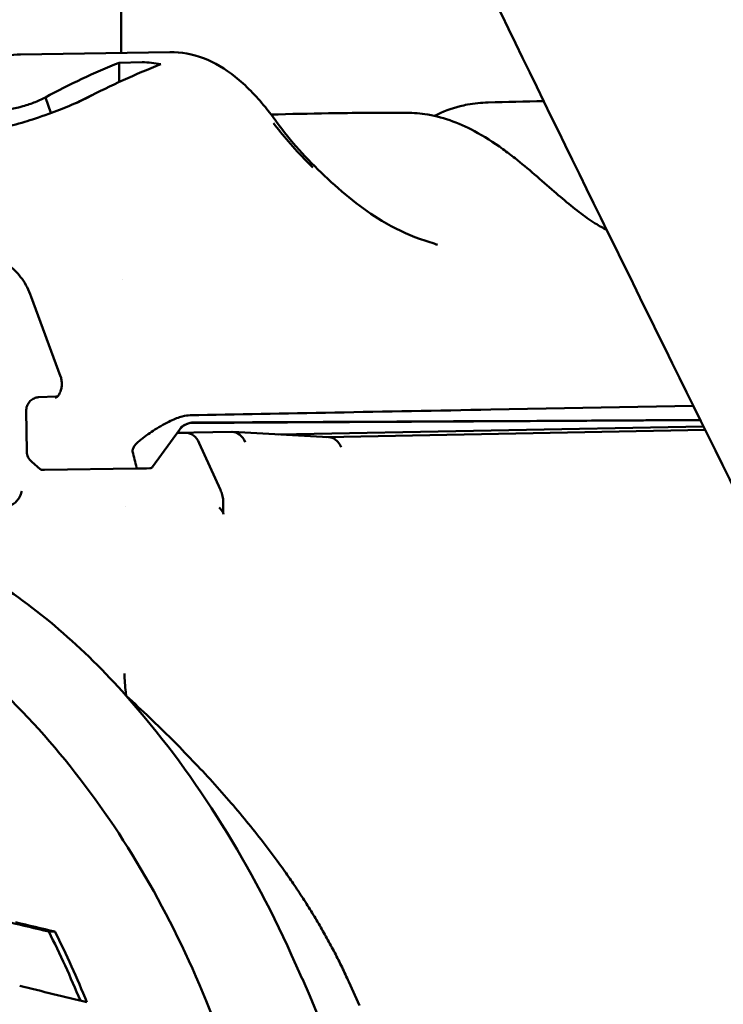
# Model space of a CAD drawing. Header units: millimetres. Extents: x 0 to 6049, y -120 to 1682.
# Tile 89 of 256: x 662 to 672, y 1114 to 1128. Entities that reach past the tile are written whole.
import ezdxf

# ---------------------------------------------------------------- set-up
doc = ezdxf.new("R2010")
doc.units = ezdxf.units.MM
doc.header["$LTSCALE"] = 2
doc.layers.add('Sichtbar (ISO)', color=7, linetype='Continuous', lineweight=50)

msp = doc.modelspace()

# ---------------------------------------------------------------- linework, layer by layer
at = {"layer": 'Sichtbar (ISO)'}
for p, q in [((661.888, 1127.397), (664.031, 1127.431)), ((663.632, 1127.283), (663.302, 1127.278)), ((662.246, 1126.78), (662.324, 1126.557)), ((663.345, 1124.165), (663.345, 1124.165)), ((662.043, 1123.921), (662.463, 1122.779)), ((662.395, 1122.49), (662.153, 1122.48)), ((662.418, 1122.49), (662.396, 1122.49)), ((668.634, 1122.302), (671.539, 1122.357)), ((661.98, 1121.7), (661.97, 1122.283)), ((665.593, 1121.946), (671.686, 1122.06)), ((668.514, 1122.136), (671.64, 1122.154)), ((664.17, 1122.014), (663.784, 1121.481)), ((664.257, 1121.969), (664.137, 1121.967)), ((664.138, 1121.969), (664.374, 1121.973)), ((664.922, 1121.982), (664.374, 1121.973)), ((666.309, 1121.907), (664.934, 1121.982)), ((666.28, 1121.909), (671.71, 1122.011)), ((664.453, 1121.822), (664.756, 1121.152)), ((662.05, 1121.551), (662.172, 1121.448)), ((663.55, 1121.457), (662.235, 1121.436)), ((663.397, 1120.915), (663.397, 1120.915)), ((662.382, 1114.816), (662.293, 1114.815)), ((665.931, 1114.137), (665.777, 1114.478)), ((666.752, 1113.754), (666.598, 1114.095))]:
    msp.add_line(p, q, dxfattribs=at)
for centre, radius, start, end in [((662.18, 1121.703), 0.2, 180.9812, 229.6434), ((663.744, 1121.511), 0.05, 271.1013, 324.0335)]:
    msp.add_arc(centre, radius, start, end, dxfattribs=at)
for centre, major_axis, ratio, start_param, end_param in [((626.843, 1136.897), (5.842, -99.264), 0.36288, 1.449608, 1.452406), ((664.743, 1129.078), (-6.685, 4.317), 0.325493, 2.250761, 2.253141), ((662.398, 1122.39), (-0.0019, 0.1), 0.746427, 6.280927, 6.299094), ((713.414, 1123.01), (59.991, 1.027), 0.001476, 2.413475, 2.529307), ((713.774, 1122.847), (60.173, 0.68), 0.005025, 3.748797, 3.860994), ((664.262, 1121.669), (-0.006, 0.3), 0.746427, 5.233769, 6.280967), ((664.922, 1121.682), (0.005, 0.3), 0.736421, 5.260563, 6.308115), ((767.919, 1094.395), (-104.139, 37.953), 0.371935, 0.247531, 0.252407), ((663.549, 1121.507), (-0.0008, 0.0502), 0.176107, 3.141438, 3.661896), ((713.426, 1122.26), (-60.761, -1.041), 0.001476, 5.669685, 5.675264), ((663.488, 1121.508), (-0.065, 0.0471), 0.31616, 3.254932, 3.509439), ((662.431, 1121.49), (-0.26, -0.04), 0.095639, 0.082511, 0.082569), ((656.34, 1106.93), (-0.278, 14.794), 0.746427, 5.233769, 5.564108), ((523.509, 1107.624), (-209.214, 23.787), 0.1428, 4.003439, 4.00704), ((521.042, 1107.553), (-212.751, 24.189), 0.1428, 4.002126, 4.005667), ((654.177, 1107.54), (-0.247, 13.148), 0.746427, 5.196698, 5.284652), ((654.177, 1107.54), (0.249, -13.248), 0.746427, 2.049015, 2.138182), ((657.768, 1107.607), (-0.24, 12.798), 0.746427, 3.886138, 5.233769), ((495.642, 1106.433), (-245.452, 27.912), 0.14278, 3.979362, 3.984713)]:
    msp.add_ellipse(centre, major_axis=major_axis, ratio=ratio, start_param=start_param, end_param=end_param, dxfattribs=at)
for points, knots in [([(674.347, 1116.721), (672.118, 1121.159), (669.927, 1125.606), (665.614, 1134.535), (663.492, 1139.017), (661.408, 1143.507)], [-3.979041, -3.979041, -3.979041, -3.979041, -1.993521, -1.993521, -0.000094, -0.000094, -0.000094, -0.000094]), ([(663.335, 1127.42), (663.334, 1127.56), (663.334, 1127.704), (663.334, 1127.854), (663.334, 1128.04), (663.333, 1128.235), (663.333, 1128.44), (663.333, 1128.645), (663.332, 1128.861), (663.332, 1129.087), (663.332, 1129.312), (663.332, 1129.548), (663.331, 1129.796), (663.331, 1130.044), (663.331, 1130.305), (663.33, 1130.579), (663.33, 1130.854), (663.33, 1131.143), (663.33, 1131.45), (663.329, 1131.757), (663.329, 1132.081), (663.329, 1132.421), (663.328, 1132.761), (663.328, 1133.117), (663.328, 1133.487), (663.328, 1133.856), (663.327, 1134.239), (663.327, 1134.637), (663.327, 1135.035), (663.327, 1135.449), (663.326, 1135.879), (663.326, 1136.309), (663.326, 1136.755), (663.326, 1137.219), (663.326, 1137.682), (663.325, 1138.163), (663.325, 1138.664), (663.325, 1138.905), (663.325, 1139.152), (663.325, 1139.402)], [0.6033326, 0.6033326, 0.6033326, 0.6033326, 0.6101695, 0.6101695, 0.6101695, 0.6186441, 0.6186441, 0.6186441, 0.6271186, 0.6271186, 0.6271186, 0.6355932, 0.6355932, 0.6355932, 0.6440678, 0.6440678, 0.6440678, 0.6525424, 0.6525424, 0.6525424, 0.6610169, 0.6610169, 0.6610169, 0.6694915, 0.6694915, 0.6694915, 0.6779661, 0.6779661, 0.6779661, 0.6864407, 0.6864407, 0.6864407, 0.6949153, 0.6949153, 0.6949153, 0.7033898, 0.7033898, 0.7033898, 0.7074846, 0.7074846, 0.7074846, 0.7074846]), ([(664.031, 1127.431), (664.192, 1127.433), (664.358, 1127.402), (664.672, 1127.281), (664.825, 1127.189), (665.121, 1126.954), (665.267, 1126.803), (665.456, 1126.571), (665.509, 1126.502), (665.56, 1126.431)], [0, 0, 0, 0, 0.0605555, 0.0605555, 0.1213942, 0.1213942, 0.1864201, 0.1864201, 0.2126344, 0.2126344, 0.2126344, 0.2126344]), ([(663.9, 1127.255), (663.719, 1127.184), (663.539, 1127.108), (663.187, 1126.947), (663.014, 1126.863), (662.843, 1126.774)], [0.0000039, 0.0000039, 0.0000039, 0.0000039, 0.0844703, 0.0844703, 0.166418, 0.166418, 0.166418, 0.166418]), ([(663.632, 1127.283), (663.677, 1127.284), (663.722, 1127.282), (663.811, 1127.272), (663.855, 1127.265), (663.9, 1127.255)], [0.000001, 0.000001, 0.000001, 0.000001, 0.01799395, 0.01799395, 0.03598978, 0.03598978, 0.03598978, 0.03598978]), ([(662.246, 1126.78), (662.191, 1126.75), (662.132, 1126.725), (662.024, 1126.684), (661.961, 1126.663), (661.851, 1126.633), (661.784, 1126.617), (661.677, 1126.599), (661.648, 1126.595), (661.593, 1126.589), (661.567, 1126.588), (661.543, 1126.587)], [0.00000133, 0.00000133, 0.00000133, 0.00000133, 0.02611145, 0.02611145, 0.0564824, 0.0564824, 0.07725326, 0.07725326, 0.08518531, 0.08518531, 0.09315292, 0.09315292, 0.09315292, 0.09315292]), ([(662.295, 1126.546), (662.4, 1126.585), (662.5, 1126.623), (662.644, 1126.681), (662.692, 1126.702), (662.774, 1126.739), (662.81, 1126.757), (662.843, 1126.774)], [-0.07050161, -0.07050161, -0.07050161, -0.07050161, -0.03512408, -0.03512408, -0.01593657, -0.01593657, -0.00000178, -0.00000178, -0.00000178, -0.00000178]), ([(667.828, 1126.514), (667.943, 1126.575), (668.067, 1126.622), (668.229, 1126.662), (668.265, 1126.67), (668.301, 1126.676)], [0.03247655, 0.03247655, 0.03247655, 0.03247655, 0.08272218, 0.08272218, 0.09691957, 0.09691957, 0.09691957, 0.09691957]), ([(661.016, 1126.258), (661.095, 1126.259), (661.186, 1126.266), (661.396, 1126.295), (661.5, 1126.314), (661.722, 1126.365), (661.837, 1126.395), (662.038, 1126.456), (662.157, 1126.494), (662.295, 1126.546)], [0.000001, 0.000001, 0.000001, 0.000001, 0.0316021, 0.0316021, 0.0602893, 0.0602893, 0.0905187, 0.0905187, 0.1136224, 0.1136224, 0.1136224, 0.1136224]), ([(667.688, 1126.54), (667.927, 1126.506), (668.167, 1126.421), (668.537, 1126.224), (668.673, 1126.136), (668.809, 1126.038)], [0, 0, 0, 0, 0.0906915, 0.0906915, 0.1443023, 0.1443023, 0.1443023, 0.1443023]), ([(666.082, 1125.775), (666.052, 1125.804), (665.927, 1125.928), (665.723, 1126.151), (665.582, 1126.326), (665.519, 1126.41)], [0.7103913, 0.7103913, 0.7103913, 0.7103913, 0.75, 0.875, 1, 1, 1, 1]), ([(665.56, 1126.431), (665.761, 1126.151), (666, 1125.892), (666.51, 1125.41), (666.789, 1125.181), (667.251, 1124.902), (667.434, 1124.814), (667.612, 1124.753)], [0, 0, 0, 0, 0.1035503, 0.1035503, 0.2140786, 0.2140786, 0.2845652, 0.2845652, 0.2845652, 0.2845652]), ([(668.982, 1125.907), (669.168, 1125.76), (669.357, 1125.591), (669.702, 1125.294), (669.863, 1125.159), (670.057, 1125.023), (670.096, 1124.997), (670.134, 1124.973)], [0, 0, 0, 0, 0.073981, 0.073981, 0.1372172, 0.1372172, 0.1529215, 0.1529215, 0.1529215, 0.1529215]), ([(662.043, 1123.921), (662.009, 1124.016), (661.963, 1124.103), (661.859, 1124.25), (661.8, 1124.311), (661.672, 1124.406), (661.601, 1124.439), (661.532, 1124.456)], [0, 0, 0, 0, 0.03186422, 0.03186422, 0.06308762, 0.06308762, 0.09666483, 0.09666483, 0.09666483, 0.09666483]), ([(662.387, 1122.474), (662.391, 1122.475), (662.395, 1122.475), (662.41, 1122.483), (662.419, 1122.49), (662.438, 1122.512), (662.447, 1122.527), (662.462, 1122.559), (662.468, 1122.575), (662.477, 1122.612), (662.48, 1122.631), (662.482, 1122.671), (662.482, 1122.692), (662.476, 1122.732), (662.472, 1122.752), (662.465, 1122.773), (662.464, 1122.776), (662.463, 1122.779)], [0.00000571, 0.00000571, 0.00000571, 0.00000571, 0.00954126, 0.00954126, 0.01757707, 0.01757707, 0.02475006, 0.02475006, 0.03070123, 0.03070123, 0.03669737, 0.03669737, 0.04280333, 0.04280333, 0.0489442, 0.0489442, 0.0500093, 0.0500093, 0.0500093, 0.0500093]), ([(662.018, 1122.415), (662.033, 1122.432), (662.05, 1122.446), (662.088, 1122.467), (662.108, 1122.474), (662.137, 1122.479), (662.145, 1122.48), (662.153, 1122.48)], [0, 0, 0, 0, 0.00711645, 0.00711645, 0.01426501, 0.01426501, 0.01703872, 0.01703872, 0.01703872, 0.01703872]), ([(661.97, 1122.283), (661.97, 1122.307), (661.974, 1122.331), (661.99, 1122.376), (662.002, 1122.397), (662.018, 1122.415)], [0, 0, 0, 0, 0.00811333, 0.00811333, 0.01579991, 0.01579991, 0.01579991, 0.01579991]), ([(663.618, 1121.875), (663.684, 1121.925), (663.751, 1121.972), (663.893, 1122.063), (663.969, 1122.106), (664.101, 1122.168), (664.157, 1122.19), (664.25, 1122.214), (664.287, 1122.22), (664.32, 1122.22)], [-0.09309465, -0.09309465, -0.09309465, -0.09309465, -0.06829105, -0.06829105, -0.04004273, -0.04004273, -0.01742338, -0.01742338, -0.000001, -0.000001, -0.000001, -0.000001]), ([(664.286, 1122.101), (664.261, 1122.092), (664.238, 1122.079), (664.2, 1122.048), (664.184, 1122.032), (664.17, 1122.014)], [0, 0, 0, 0, 0.0078583, 0.0078583, 0.01461097, 0.01461097, 0.01461097, 0.01461097]), ([(671.641, 1122.152), (670.555, 1122.146), (669.47, 1122.14), (667.03, 1122.126), (665.674, 1122.119), (664.319, 1122.111)], [0.179152, 0.179152, 0.179152, 0.179152, 0.673162, 0.673162, 1.290112, 1.290112, 1.290112, 1.290112]), ([(663.618, 1121.875), (663.598, 1121.86), (663.579, 1121.843), (663.546, 1121.809), (663.532, 1121.793), (663.511, 1121.762), (663.503, 1121.748), (663.494, 1121.721), (663.493, 1121.71), (663.495, 1121.7)], [0.000001, 0.000001, 0.000001, 0.000001, 0.0076869, 0.0076869, 0.014366, 0.014366, 0.02083779, 0.02083779, 0.02745331, 0.02745331, 0.02745331, 0.02745331]), ([(666.489, 1121.761), (666.476, 1121.791), (666.46, 1121.817), (666.44, 1121.84), (666.42, 1121.862), (666.397, 1121.879), (666.373, 1121.891), (666.352, 1121.901), (666.331, 1121.906), (666.309, 1121.907)], [0, 0, 0, 0, 0.3333333, 0.3333333, 0.3333333, 0.6666667, 0.6666667, 0.6666667, 0.9502869, 0.9502869, 0.9502869, 0.9502869]), ([(662.235, 1121.436), (662.228, 1121.436), (662.223, 1121.436), (662.215, 1121.436), (662.212, 1121.436), (662.208, 1121.436), (662.207, 1121.436), (662.205, 1121.436), (662.205, 1121.436), (662.204, 1121.436), (662.203, 1121.436), (662.203, 1121.436), (662.202, 1121.436), (662.201, 1121.436), (662.201, 1121.436), (662.199, 1121.436), (662.199, 1121.436), (662.197, 1121.436), (662.196, 1121.436), (662.193, 1121.437), (662.19, 1121.438), (662.184, 1121.44), (662.18, 1121.442), (662.175, 1121.445), (662.173, 1121.447), (662.172, 1121.448)], [0, 0, 0, 0, 0.00247199, 0.00247199, 0.00497652, 0.00497652, 0.00654274, 0.00654274, 0.00785277, 0.00785277, 0.00810133, 0.00810133, 0.00836314, 0.00836314, 0.00857741, 0.00857741, 0.00876457, 0.00876457, 0.00909693, 0.00909693, 0.00979939, 0.00979939, 0.01114513, 0.01114513, 0.01167911, 0.01167911, 0.01167911, 0.01167911]), ([(661.726, 1120.929), (661.743, 1120.929), (661.76, 1120.934), (661.795, 1120.953), (661.812, 1120.967), (661.845, 1121.002), (661.86, 1121.023), (661.88, 1121.06), (661.886, 1121.073), (661.898, 1121.101), (661.903, 1121.116), (661.907, 1121.131), (661.908, 1121.131), (661.908, 1121.132)], [-0.03229049, -0.03229049, -0.03229049, -0.03229049, -0.02478421, -0.02478421, -0.01713237, -0.01713237, -0.00914387, -0.00914387, -0.00458059, -0.00458059, 0, 0, 0.00023496, 0.00023496, 0.00023496, 0.00023496]), ([(664.756, 1121.152), (664.761, 1121.14), (664.766, 1121.128), (664.775, 1121.104), (664.778, 1121.092), (664.781, 1121.081)], [0.000001, 0.000001, 0.000001, 0.000001, 0.004173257, 0.004173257, 0.008344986, 0.008344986, 0.008344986, 0.008344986]), ([(664.781, 1121.081), (664.786, 1121.065), (664.789, 1121.051), (664.791, 1121.038), (664.793, 1121.026), (664.794, 1121.016), (664.795, 1121.005), (664.795, 1121.004), (664.795, 1121.003), (664.796, 1121.001), (664.797, 1120.99), (664.797, 1120.979), (664.798, 1120.969), (664.798, 1120.962), (664.798, 1120.956), (664.798, 1120.95), (664.798, 1120.947), (664.798, 1120.944), (664.798, 1120.941), (664.798, 1120.932), (664.798, 1120.924), (664.797, 1120.916), (664.797, 1120.913), (664.797, 1120.91), (664.797, 1120.907), (664.797, 1120.902), (664.797, 1120.898), (664.796, 1120.893), (664.796, 1120.886), (664.796, 1120.879), (664.796, 1120.872), (664.795, 1120.866), (664.795, 1120.86), (664.795, 1120.854), (664.795, 1120.847), (664.795, 1120.842), (664.795, 1120.836), (664.795, 1120.83), (664.796, 1120.824), (664.797, 1120.819), (664.798, 1120.813), (664.8, 1120.808), (664.802, 1120.803)], [0, 0, 0, 0, 0.090909, 0.090909, 0.090909, 0.170817, 0.170817, 0.170817, 0.181818, 0.181818, 0.181818, 0.272727, 0.272727, 0.272727, 0.334014, 0.334014, 0.334014, 0.363636, 0.363636, 0.363636, 0.454545, 0.454545, 0.454545, 0.488607, 0.488607, 0.488607, 0.545455, 0.545455, 0.545455, 0.636364, 0.636364, 0.636364, 0.727273, 0.727273, 0.727273, 0.818182, 0.818182, 0.818182, 0.909091, 0.909091, 0.909091, 1, 1, 1, 1]), ([(664.802, 1120.803), (664.797, 1120.815), (664.791, 1120.827), (664.784, 1120.838), (664.778, 1120.85), (664.771, 1120.86), (664.763, 1120.87), (664.755, 1120.88), (664.747, 1120.889), (664.738, 1120.897)], [0, 0, 0, 0, 0.333333, 0.333333, 0.333333, 0.666667, 0.666667, 0.666667, 1, 1, 1, 1]), ([(656.087, 1094.323), (657.142, 1094.343), (658.192, 1094.588), (660.18, 1095.505), (661.117, 1096.178), (662.787, 1097.886), (663.517, 1098.923), (664.695, 1101.256), (665.142, 1102.553), (665.705, 1105.273), (665.822, 1106.695), (665.712, 1109.523), (665.487, 1110.927), (664.715, 1113.575), (664.17, 1114.819), (662.813, 1117.019), (662.002, 1117.976), (660.196, 1119.501), (659.202, 1120.07), (657.325, 1120.699), (656.455, 1120.835), (655.589, 1120.819)], [1.573015, 1.573015, 1.573015, 1.573015, 1.88925, 1.88925, 2.207154, 2.207154, 2.527471, 2.527471, 2.848846, 2.848846, 3.170439, 3.170439, 3.492044, 3.492044, 3.813625, 3.813625, 4.134907, 4.134907, 4.454899, 4.454899, 4.714607, 4.714607, 4.714607, 4.714607]), ([(663.405, 1118.198), (662.791, 1118.89), (662.115, 1119.47), (660.66, 1120.373), (659.886, 1120.689), (659.1, 1120.864)], [-0.6378785, -0.6378785, -0.6378785, -0.6378785, -0.3195962, -0.3195962, -0.0000161, -0.0000161, -0.0000161, -0.0000161])]:
    msp.add_open_spline(points, degree=3, knots=knots, dxfattribs=at)
for points in [[(661.506, 1127.328), (661.629, 1127.371), (661.758, 1127.395), (661.888, 1127.397)], [(662.246, 1126.78), (662.593, 1126.968), (662.946, 1127.134), (663.302, 1127.278)], [(662.914, 1126.811), (662.838, 1126.774), (662.761, 1126.737), (662.685, 1126.699)], [(668.301, 1126.676), (668.398, 1126.694), (668.497, 1126.704), (668.596, 1126.707)], [(668.596, 1126.707), (668.862, 1126.715), (669.128, 1126.722), (669.394, 1126.727)], [(665.483, 1126.534), (665.758, 1126.542), (666.034, 1126.548), (666.309, 1126.552)], [(666.309, 1126.552), (666.67, 1126.558), (667.032, 1126.561), (667.394, 1126.561)], [(667.394, 1126.561), (667.492, 1126.56), (667.59, 1126.553), (667.688, 1126.54)], [(668.809, 1126.038), (668.866, 1125.996), (668.924, 1125.952), (668.982, 1125.907)], [(670.134, 1124.973), (670.188, 1124.938), (670.243, 1124.907), (670.298, 1124.879)], [(667.612, 1124.753), (667.692, 1124.726), (667.772, 1124.699), (667.853, 1124.672)], [(667.853, 1124.672), (667.853, 1124.672), (667.854, 1124.672), (667.854, 1124.672)], [(664.184, 1122.041), (664.189, 1122.046), (664.199, 1122.054), (664.217, 1122.067), (664.237, 1122.079), (664.259, 1122.09), (664.283, 1122.1), (664.308, 1122.109), (664.334, 1122.115), (664.351, 1122.116), (664.359, 1122.116)], [(664.356, 1122.111), (664.343, 1122.111), (664.33, 1122.111), (664.318, 1122.111)], [(664.614, 1122.113), (664.528, 1122.112), (664.442, 1122.112), (664.356, 1122.111)], [(663.398, 1118.248), (663.387, 1118.336), (663.382, 1118.426), (663.38, 1118.516)], [(663.405, 1118.198), (663.402, 1118.214), (663.4, 1118.231), (663.398, 1118.248)]]:
    msp.add_open_spline(points, degree=3, dxfattribs=at)
msp.add_rational_spline([(666.598, 1114.095), (665.692, 1116.101), (663.405, 1118.198)], [1.04287232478, 1.04287232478, 1.01389642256], degree=2, dxfattribs=at)

doc.saveas('drawing.dxf')
